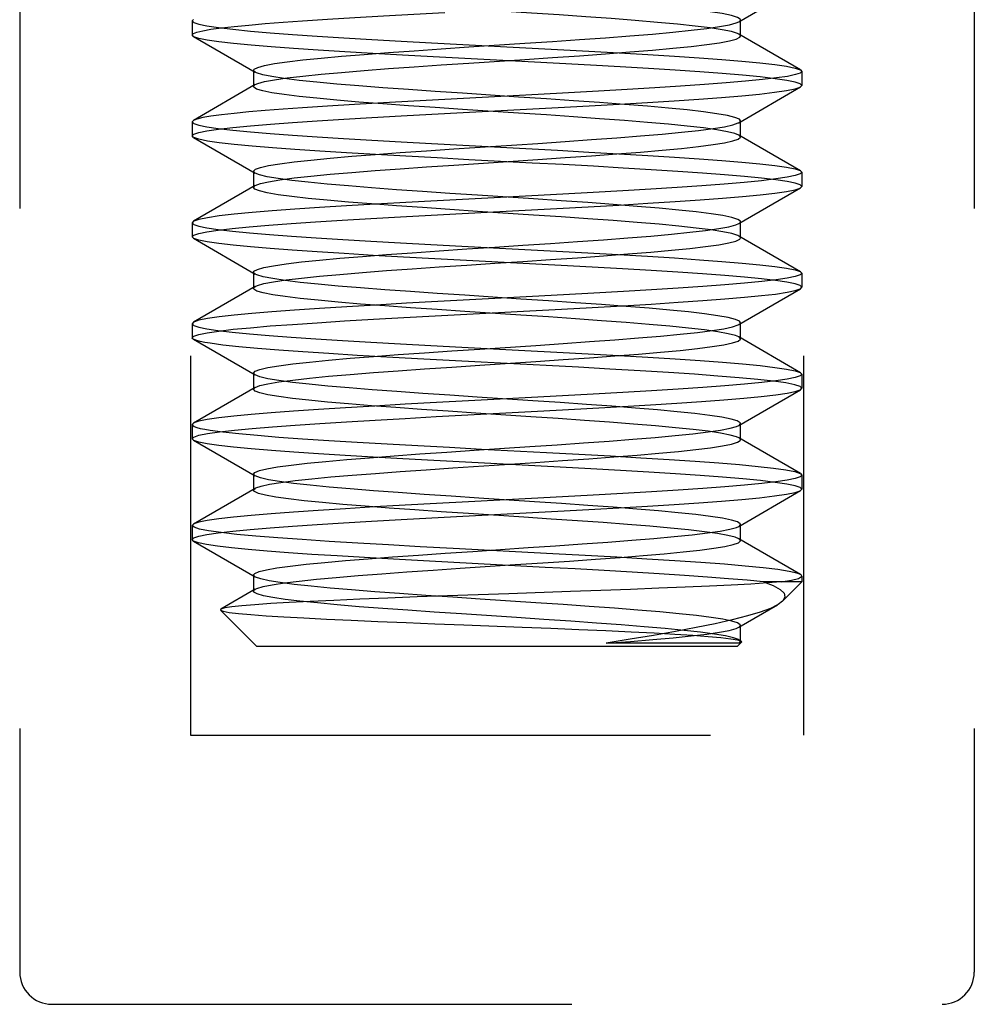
# Model space of a CAD drawing. Header units: inches. Extents: x 0 to 29.3, y 0 to 19.
# Tile 55 of 67: x 16.317 to 16.613, y 14.119 to 14.424. Entities that reach past the tile are written whole.
import ezdxf

# ---------------------------------------------------------------- set-up
doc = ezdxf.new("R2010")
doc.units = ezdxf.units.IN
doc.header["$LTSCALE"] = 1.612069
doc.header["$MEASUREMENT"] = 0
doc.linetypes.add('HIDDEN', pattern=[0.2, 0.1, -0.1])
doc.layers.add('02___PRT_ALL_AXES', color=7, linetype='CONTINUOUS')
doc.layers.add('DEFAULT_2', color=8, linetype='HIDDEN')

msp = doc.modelspace()

# ---------------------------------------------------------------- linework, layer by layer
at = {"layer": '02___PRT_ALL_AXES', "color": 8, "linetype": 'HIDDEN'}
msp.add_line((16.5599, 14.25146), (16.5599, 14.24963), dxfattribs=at)
at = {"layer": 'DEFAULT_2', "color": 8, "linetype": 'HIDDEN'}
for p, q in [((16.3704, 14.64213), (16.3704, 14.20213)), ((16.5604, 14.64213), (16.5604, 14.20213)), ((16.3174, 14.52663), (16.3174, 14.12863)), ((16.6134, 14.52663), (16.6134, 14.12863)), ((16.54042, 14.42336), (16.55951, 14.43445)), ((16.37129, 14.42406), (16.3709, 14.42361)), ((16.3709, 14.42361), (16.3709, 14.41925)), ((16.5409, 14.41893), (16.5409, 14.42393)), ((16.37129, 14.4188), (16.3709, 14.41925)), ((16.37129, 14.4188), (16.39039, 14.40771)), ((16.55951, 14.40841), (16.54042, 14.4195)), ((16.3899, 14.40828), (16.3899, 14.40328)), ((16.55951, 14.40841), (16.5599, 14.40796)), ((16.5599, 14.40796), (16.5599, 14.4036)), ((16.39039, 14.40385), (16.37129, 14.39276)), ((16.54042, 14.39206), (16.55951, 14.40315)), ((16.55951, 14.40315), (16.5599, 14.4036)), ((16.47815, 14.40081), (16.4492, 14.39928)), ((16.37129, 14.39276), (16.3709, 14.39231)), ((16.3709, 14.39231), (16.3709, 14.38795)), ((16.5409, 14.38763), (16.5409, 14.39263)), ((16.37129, 14.3875), (16.3709, 14.38795)), ((16.37129, 14.3875), (16.39039, 14.37641)), ((16.55951, 14.37711), (16.54042, 14.3882)), ((16.45205, 14.38392), (16.47805, 14.38564)), ((16.45205, 14.37892), (16.47805, 14.38064)), ((16.3899, 14.37698), (16.3899, 14.37198)), ((16.39039, 14.37641), (16.3899, 14.37698)), ((16.55951, 14.37711), (16.5599, 14.37666)), ((16.5599, 14.37666), (16.5599, 14.3723)), ((16.39039, 14.37255), (16.37129, 14.36146)), ((16.3899, 14.37198), (16.39039, 14.37255)), ((16.54042, 14.36076), (16.55951, 14.37185)), ((16.55951, 14.37185), (16.5599, 14.3723)), ((16.37129, 14.36146), (16.3709, 14.36101)), ((16.3709, 14.36101), (16.3709, 14.35665)), ((16.5409, 14.35633), (16.5409, 14.36133)), ((16.37129, 14.3562), (16.3709, 14.35665)), ((16.37129, 14.3562), (16.39039, 14.34511)), ((16.55951, 14.34581), (16.54042, 14.3569)), ((16.3899, 14.34568), (16.3899, 14.34068)), ((16.55951, 14.34581), (16.5599, 14.34536)), ((16.5599, 14.34536), (16.5599, 14.341)), ((16.39039, 14.34125), (16.37129, 14.33016)), ((16.54042, 14.32946), (16.55951, 14.34055)), ((16.55951, 14.34055), (16.5599, 14.341)), ((16.37129, 14.33016), (16.3709, 14.32971)), ((16.3709, 14.32971), (16.3709, 14.32535)), ((16.5409, 14.32503), (16.5409, 14.33003)), ((16.55951, 14.31451), (16.54042, 14.3256)), ((16.37129, 14.3249), (16.39039, 14.31381)), ((16.3899, 14.31438), (16.3899, 14.30938)), ((16.39039, 14.31381), (16.3899, 14.31438)), ((16.55951, 14.31451), (16.5599, 14.31406)), ((16.5599, 14.31406), (16.5599, 14.3097)), ((16.39039, 14.30995), (16.37129, 14.29886)), ((16.3899, 14.30938), (16.39039, 14.30995)), ((16.54042, 14.29816), (16.55951, 14.30925)), ((16.55951, 14.30925), (16.5599, 14.3097)), ((16.37129, 14.29886), (16.3709, 14.29841)), ((16.3709, 14.29841), (16.3709, 14.29405)), ((16.5409, 14.29373), (16.5409, 14.29873)), ((16.37129, 14.2936), (16.3709, 14.29405)), ((16.37129, 14.2936), (16.39039, 14.28251)), ((16.55951, 14.28321), (16.54042, 14.2943)), ((16.45175, 14.285), (16.47737, 14.2867)), ((16.3899, 14.28308), (16.3899, 14.27808)), ((16.39039, 14.28251), (16.3899, 14.28308)), ((16.55951, 14.28321), (16.5599, 14.28276)), ((16.5599, 14.28276), (16.5599, 14.2784)), ((16.39039, 14.27865), (16.37129, 14.26756)), ((16.54042, 14.26686), (16.55951, 14.27795)), ((16.55951, 14.27795), (16.5599, 14.2784)), ((16.37129, 14.26756), (16.3709, 14.26711)), ((16.3709, 14.26711), (16.3709, 14.26275)), ((16.5409, 14.26243), (16.5409, 14.26743)), ((16.37129, 14.2623), (16.3709, 14.26275)), ((16.37129, 14.2623), (16.39039, 14.25121)), ((16.55951, 14.25191), (16.54042, 14.263)), ((16.3899, 14.25178), (16.3899, 14.24678)), ((16.5599, 14.24963), (16.54802, 14.24963)), ((16.55393, 14.24365), (16.5599, 14.24963)), ((16.39039, 14.24735), (16.37977, 14.24118)), ((16.37977, 14.24118), (16.37966, 14.24087)), ((16.3909, 14.22963), (16.37966, 14.24087)), ((16.54042, 14.23556), (16.55235, 14.24249)), ((16.5409, 14.23113), (16.5409, 14.23613)), ((16.54052, 14.23063), (16.4993, 14.23063)), ((16.5399, 14.22963), (16.54122, 14.23095)), ((16.5411, 14.2313), (16.54042, 14.2317)), ((16.54052, 14.23063), (16.5409, 14.23113)), ((16.5411, 14.2313), (16.54122, 14.23095)), ((16.5399, 14.22963), (16.3909, 14.22963)), ((16.3704, 14.20213), (16.5604, 14.20213)), ((16.3274, 14.11863), (16.6034, 14.11863))]:
    msp.add_line(p, q, dxfattribs=at)
for points in [[(16.5409, 14.42393), (16.54083, 14.42415), (16.53995, 14.42472), (16.53807, 14.4253), (16.53523, 14.42587), (16.53146, 14.42645), (16.52681, 14.42702), (16.52135, 14.4276), (16.51514, 14.42817), (16.50827, 14.42875), (16.50083, 14.42932), (16.49292, 14.4299), (16.48465, 14.43047), (16.47612, 14.43105), (16.45874, 14.4322)], [(16.40506, 14.42363), (16.41286, 14.42414), (16.42128, 14.42466), (16.43026, 14.42518), (16.43965, 14.4257), (16.44926, 14.42622)], [(16.54042, 14.4195), (16.53995, 14.41972), (16.53807, 14.4203), (16.53523, 14.42087), (16.53146, 14.42145), (16.52681, 14.42202), (16.52135, 14.4226), (16.51514, 14.42317), (16.50827, 14.42375), (16.50083, 14.42432), (16.49292, 14.4249), (16.48465, 14.42547), (16.47612, 14.42605), (16.45874, 14.4272)], [(16.3709, 14.41925), (16.37126, 14.41968), (16.37234, 14.42012), (16.37416, 14.42056), (16.37671, 14.42101), (16.37996, 14.42145), (16.38389, 14.42189), (16.38841, 14.42233), (16.39348, 14.42277), (16.39905, 14.4232), (16.40506, 14.42363)], [(16.3709, 14.42361), (16.3714, 14.4231), (16.37292, 14.42258), (16.37546, 14.42206), (16.379, 14.42153), (16.38352, 14.42101), (16.38893, 14.42048), (16.39511, 14.41996), (16.40203, 14.41945), (16.40965, 14.41893), (16.41787, 14.41841), (16.42657, 14.4179), (16.43568, 14.41738), (16.44514, 14.41686), (16.45482, 14.41634), (16.47437, 14.41531)], [(16.47407, 14.41668), (16.48264, 14.41725), (16.49099, 14.41783), (16.499, 14.4184), (16.50656, 14.41898), (16.51357, 14.41955), (16.51994, 14.42013), (16.52559, 14.4207), (16.53044, 14.42128), (16.53442, 14.42185), (16.53748, 14.42243), (16.53959, 14.423), (16.54042, 14.42336)], [(16.54042, 14.42336), (16.54071, 14.42358), (16.5409, 14.42393)], [(16.47502, 14.41092), (16.45543, 14.41195), (16.44566, 14.41247), (16.43612, 14.41299), (16.42694, 14.41351), (16.4182, 14.41403), (16.40997, 14.41455), (16.40234, 14.41507), (16.39538, 14.41558), (16.38915, 14.4161), (16.38368, 14.41663), (16.37911, 14.41716), (16.37551, 14.41769), (16.37294, 14.41821), (16.37141, 14.41873), (16.37129, 14.4188)], [(16.4172, 14.41266), (16.42421, 14.41323), (16.43176, 14.41381), (16.43977, 14.41438), (16.44811, 14.41495), (16.45669, 14.41553), (16.47407, 14.41668)], [(16.47407, 14.41168), (16.48264, 14.41225), (16.49099, 14.41283), (16.499, 14.4134), (16.50656, 14.41398), (16.51357, 14.41455), (16.51994, 14.41513), (16.52559, 14.4157), (16.53044, 14.41628), (16.53442, 14.41685), (16.53748, 14.41743), (16.53959, 14.418), (16.54071, 14.41858), (16.5409, 14.41893)], [(16.5409, 14.41893), (16.54083, 14.41915), (16.54042, 14.4195)], [(16.47437, 14.41531), (16.4842, 14.41479), (16.49387, 14.41426), (16.50325, 14.41373), (16.51217, 14.41321), (16.52045, 14.41269), (16.52811, 14.41217), (16.53509, 14.41166), (16.54135, 14.41114), (16.54688, 14.41061), (16.55152, 14.41008), (16.55519, 14.40954), (16.55782, 14.40901), (16.55939, 14.40848), (16.55951, 14.40841)], [(16.3899, 14.40828), (16.39009, 14.40863), (16.39121, 14.40921), (16.39331, 14.40978), (16.39637, 14.41036), (16.40034, 14.41093), (16.40519, 14.41151), (16.41083, 14.41208), (16.4172, 14.41266)], [(16.4172, 14.40766), (16.42421, 14.40823), (16.43176, 14.40881), (16.43977, 14.40938), (16.44811, 14.40995), (16.45669, 14.41053), (16.47407, 14.41168)], [(16.5599, 14.4036), (16.55939, 14.40412), (16.55785, 14.40464), (16.55525, 14.40517), (16.55162, 14.4057), (16.54701, 14.40623), (16.5415, 14.40676), (16.53525, 14.40728), (16.52827, 14.4078), (16.52064, 14.40832), (16.5124, 14.40883), (16.50362, 14.40935), (16.4944, 14.40987), (16.48481, 14.41039), (16.47502, 14.41092)], [(16.39039, 14.40771), (16.38998, 14.40806), (16.3899, 14.40828)], [(16.47212, 14.40001), (16.45474, 14.40116), (16.44621, 14.40174), (16.43793, 14.40231), (16.43002, 14.40289), (16.42258, 14.40346), (16.4157, 14.40403), (16.40949, 14.40461), (16.40402, 14.40518), (16.39937, 14.40576), (16.3956, 14.40633), (16.39275, 14.40691), (16.39087, 14.40748), (16.39039, 14.40771)], [(16.39039, 14.40385), (16.39121, 14.40421), (16.39331, 14.40478), (16.39637, 14.40536), (16.40034, 14.40593), (16.40519, 14.40651), (16.41083, 14.40708), (16.4172, 14.40766)], [(16.5599, 14.40796), (16.55942, 14.40746), (16.55795, 14.40695), (16.5555, 14.40643), (16.55209, 14.40592), (16.54773, 14.4054), (16.54248, 14.40489), (16.53649, 14.40438), (16.52976, 14.40387), (16.52234, 14.40336), (16.51431, 14.40285), (16.50579, 14.40234), (16.49686, 14.40183), (16.48761, 14.40132), (16.47815, 14.40081)], [(16.3709, 14.38795), (16.37141, 14.38846), (16.37292, 14.38898), (16.37546, 14.3895), (16.379, 14.39003), (16.38351, 14.39055), (16.38893, 14.39108), (16.39512, 14.3916), (16.40204, 14.39211), (16.40967, 14.39263), (16.41789, 14.39315), (16.4266, 14.39367), (16.43573, 14.39418), (16.44522, 14.3947), (16.45493, 14.39522), (16.4647, 14.39574), (16.47451, 14.39626), (16.48432, 14.39678), (16.49395, 14.3973), (16.50326, 14.39783), (16.51212, 14.39835), (16.52037, 14.39887), (16.52801, 14.39938), (16.535, 14.3999), (16.54129, 14.40042), (16.54683, 14.40095), (16.55149, 14.40148), (16.55517, 14.40202), (16.55781, 14.40255), (16.55938, 14.40308), (16.55951, 14.40315)], [(16.3899, 14.40328), (16.39009, 14.40363), (16.39039, 14.40385)], [(16.47212, 14.39501), (16.45474, 14.39616), (16.44621, 14.39674), (16.43793, 14.39731), (16.43002, 14.39789), (16.42258, 14.39846), (16.4157, 14.39903), (16.40949, 14.39961), (16.40402, 14.40018), (16.39937, 14.40076), (16.3956, 14.40133), (16.39275, 14.40191), (16.39087, 14.40248), (16.38998, 14.40306), (16.3899, 14.40328)], [(16.4492, 14.39928), (16.4396, 14.39876), (16.43023, 14.39824), (16.42126, 14.39771), (16.41286, 14.3972), (16.40506, 14.39669)], [(16.5409, 14.39263), (16.54055, 14.39312), (16.5392, 14.39369), (16.53688, 14.39426), (16.5336, 14.39484), (16.52942, 14.39541), (16.52439, 14.39599), (16.51857, 14.39656), (16.51204, 14.39714), (16.5049, 14.39771), (16.49723, 14.39829), (16.48914, 14.39886), (16.48073, 14.39944), (16.47212, 14.40001)], [(16.40506, 14.39669), (16.39905, 14.39626), (16.39348, 14.39583), (16.38841, 14.39539), (16.38389, 14.39495), (16.37996, 14.39451), (16.37671, 14.39407), (16.37416, 14.39362), (16.37234, 14.39318), (16.37129, 14.39276)], [(16.3709, 14.39231), (16.3714, 14.3918), (16.37292, 14.39128), (16.37545, 14.39076), (16.37899, 14.39023), (16.38351, 14.38971), (16.38892, 14.38918), (16.39509, 14.38867), (16.40201, 14.38815), (16.40963, 14.38763), (16.41785, 14.38711), (16.42655, 14.3866), (16.43567, 14.38608), (16.44512, 14.38556), (16.45479, 14.38505), (16.47435, 14.38401)], [(16.54042, 14.3882), (16.5392, 14.38869), (16.53688, 14.38926), (16.5336, 14.38984), (16.52942, 14.39041), (16.52439, 14.39099), (16.51857, 14.39156), (16.51204, 14.39214), (16.5049, 14.39271), (16.49723, 14.39329), (16.48914, 14.39386), (16.48073, 14.39444), (16.47212, 14.39501)], [(16.54042, 14.39206), (16.54089, 14.39254), (16.5409, 14.39263)], [(16.47805, 14.38564), (16.48654, 14.38622), (16.49474, 14.38679), (16.50255, 14.38737), (16.50987, 14.38794), (16.5166, 14.38852), (16.52265, 14.38909), (16.52793, 14.38967), (16.53239, 14.39024), (16.53595, 14.39082), (16.53858, 14.39139), (16.54023, 14.39197), (16.54042, 14.39206)], [(16.45672, 14.38058), (16.44687, 14.38111), (16.43717, 14.38164), (16.42774, 14.38217), (16.41877, 14.3827), (16.41043, 14.38322), (16.40273, 14.38374), (16.39574, 14.38425), (16.38948, 14.38477), (16.38394, 14.3853), (16.3793, 14.38583), (16.37562, 14.38637), (16.37299, 14.3869), (16.37142, 14.38743), (16.37129, 14.3875)], [(16.47805, 14.38064), (16.48654, 14.38122), (16.49474, 14.38179), (16.50255, 14.38237), (16.50987, 14.38294), (16.5166, 14.38352), (16.52265, 14.38409), (16.52793, 14.38467), (16.53239, 14.38524), (16.53595, 14.38582), (16.53858, 14.38639), (16.54023, 14.38697), (16.54089, 14.38754), (16.5409, 14.38763)], [(16.5409, 14.38763), (16.54055, 14.38812), (16.54042, 14.3882)], [(16.3899, 14.37698), (16.39048, 14.3776), (16.39206, 14.37817), (16.3946, 14.37875), (16.39809, 14.37932), (16.40248, 14.3799), (16.4077, 14.38047), (16.41368, 14.38105), (16.42036, 14.38162), (16.42763, 14.3822), (16.43541, 14.38277), (16.44359, 14.38335), (16.45205, 14.38392)], [(16.47435, 14.38401), (16.48418, 14.38349), (16.49385, 14.38296), (16.50323, 14.38243), (16.51216, 14.38191), (16.52045, 14.38139), (16.52811, 14.38087), (16.53509, 14.38036), (16.54135, 14.37984), (16.54688, 14.37931), (16.55152, 14.37877), (16.55519, 14.37824), (16.55782, 14.37771), (16.55939, 14.37718), (16.55951, 14.37711)], [(16.5599, 14.3723), (16.5594, 14.37282), (16.55788, 14.37333), (16.55538, 14.37385), (16.55191, 14.37436), (16.54746, 14.37489), (16.54212, 14.37541), (16.53599, 14.37592), (16.5291, 14.37644), (16.52148, 14.37696), (16.51324, 14.37748), (16.50448, 14.378), (16.49532, 14.37852), (16.48589, 14.37904), (16.47627, 14.37955), (16.45672, 14.38058)], [(16.39039, 14.37255), (16.39206, 14.37317), (16.3946, 14.37375), (16.39809, 14.37432), (16.40248, 14.3749), (16.4077, 14.37547), (16.41368, 14.37605), (16.42036, 14.37662), (16.42763, 14.3772), (16.43541, 14.37777), (16.44359, 14.37835), (16.45205, 14.37892)], [(16.5599, 14.37666), (16.5594, 14.37615), (16.55789, 14.37563), (16.55537, 14.37511), (16.55186, 14.37459), (16.54738, 14.37407), (16.542, 14.37354), (16.53584, 14.37303), (16.52894, 14.37251), (16.52132, 14.37199), (16.5131, 14.37147), (16.50438, 14.37095), (16.49525, 14.37044), (16.48582, 14.36992), (16.47618, 14.36941), (16.46644, 14.36889), (16.45664, 14.36837), (16.4468, 14.36785), (16.4371, 14.36732), (16.42768, 14.36679), (16.41871, 14.36626), (16.41037, 14.36574), (16.40268, 14.36522), (16.3957, 14.3647), (16.38944, 14.36418), (16.38392, 14.36366), (16.37928, 14.36312), (16.37561, 14.36259), (16.37298, 14.36206), (16.37142, 14.36153), (16.37129, 14.36146)], [(16.4594, 14.36955), (16.45078, 14.37013), (16.44235, 14.3707), (16.43422, 14.37128), (16.42652, 14.37185), (16.41933, 14.37243), (16.41275, 14.373), (16.40687, 14.37358), (16.40177, 14.37415), (16.39751, 14.37472), (16.39416, 14.3753), (16.39176, 14.37587), (16.39039, 14.37641)], [(16.3709, 14.35665), (16.37141, 14.35717), (16.37293, 14.35768), (16.37544, 14.3582), (16.37891, 14.35872), (16.38331, 14.35923), (16.38858, 14.35975), (16.39467, 14.36026), (16.40153, 14.36078), (16.40914, 14.3613), (16.41741, 14.36182), (16.42624, 14.36235), (16.43549, 14.36287), (16.44495, 14.36339), (16.45459, 14.3639), (16.46431, 14.36442), (16.47409, 14.36493), (16.48395, 14.36546), (16.49368, 14.36599), (16.50315, 14.36652), (16.51218, 14.36705), (16.52061, 14.36758), (16.52836, 14.36811), (16.53531, 14.36862), (16.54151, 14.36914), (16.54699, 14.36966), (16.55158, 14.37019), (16.55522, 14.37073), (16.55783, 14.37126), (16.55939, 14.37178), (16.55951, 14.37185)], [(16.4594, 14.36455), (16.45078, 14.36513), (16.44235, 14.3657), (16.43422, 14.36628), (16.42652, 14.36685), (16.41933, 14.36743), (16.41275, 14.368), (16.40687, 14.36858), (16.40177, 14.36915), (16.39751, 14.36972), (16.39416, 14.3703), (16.39176, 14.37087), (16.39033, 14.37145), (16.3899, 14.37198)], [(16.5409, 14.36133), (16.54086, 14.36151), (16.54005, 14.36208), (16.53825, 14.36266), (16.53548, 14.36323), (16.53178, 14.36381), (16.5272, 14.36438), (16.52179, 14.36495), (16.51564, 14.36553), (16.50882, 14.3661), (16.50142, 14.36668), (16.49354, 14.36725), (16.48529, 14.36783), (16.47677, 14.3684), (16.4594, 14.36955)], [(16.54042, 14.3569), (16.54005, 14.35708), (16.53825, 14.35766), (16.53548, 14.35823), (16.53178, 14.35881), (16.5272, 14.35938), (16.52179, 14.35995), (16.51564, 14.36053), (16.50882, 14.3611), (16.50142, 14.36168), (16.49354, 14.36225), (16.48529, 14.36283), (16.47677, 14.3634), (16.4594, 14.36455)], [(16.3709, 14.36101), (16.37141, 14.3605), (16.37291, 14.35998), (16.37542, 14.35947), (16.3789, 14.35895), (16.38336, 14.35842), (16.38871, 14.3579), (16.39485, 14.35739), (16.40173, 14.35687), (16.40934, 14.35635), (16.41756, 14.35583), (16.4263, 14.35531), (16.43545, 14.35479), (16.44486, 14.35428), (16.45447, 14.35376), (16.474, 14.35273)], [(16.3899, 14.34568), (16.39005, 14.34599), (16.39109, 14.34656), (16.39311, 14.34714), (16.3961, 14.34771), (16.40001, 14.34829), (16.40479, 14.34886), (16.41037, 14.34944), (16.41669, 14.35001), (16.42365, 14.35059), (16.43117, 14.35116), (16.43914, 14.35174), (16.44747, 14.35231), (16.45603, 14.35289), (16.46472, 14.35346), (16.47341, 14.35403), (16.482, 14.35461), (16.49037, 14.35518), (16.4984, 14.35576), (16.506, 14.35633), (16.51306, 14.35691), (16.51948, 14.35748), (16.52519, 14.35806), (16.5301, 14.35863), (16.53415, 14.35921), (16.53728, 14.35978), (16.53947, 14.36036), (16.54042, 14.36076)], [(16.54042, 14.36076), (16.54066, 14.36093), (16.5409, 14.36133)], [(16.45597, 14.34932), (16.44611, 14.34985), (16.4364, 14.35038), (16.42696, 14.35091), (16.41798, 14.35144), (16.40959, 14.35197), (16.40191, 14.3525), (16.39503, 14.35301), (16.38892, 14.35352), (16.38358, 14.35404), (16.3791, 14.35456), (16.37553, 14.35508), (16.37296, 14.35561), (16.37142, 14.35613), (16.37129, 14.3562)], [(16.39039, 14.34125), (16.39109, 14.34156), (16.39311, 14.34214), (16.3961, 14.34271), (16.40001, 14.34329), (16.40479, 14.34386), (16.41037, 14.34444), (16.41669, 14.34501), (16.42365, 14.34559), (16.43117, 14.34616), (16.43914, 14.34674), (16.44747, 14.34731), (16.45603, 14.34789), (16.46472, 14.34846), (16.47341, 14.34903), (16.482, 14.34961), (16.49037, 14.35018), (16.4984, 14.35076), (16.506, 14.35133), (16.51306, 14.35191), (16.51948, 14.35248), (16.52519, 14.35306), (16.5301, 14.35363), (16.53415, 14.35421), (16.53728, 14.35478), (16.53947, 14.35536), (16.54066, 14.35593), (16.5409, 14.35633)], [(16.5409, 14.35633), (16.54086, 14.35651), (16.54042, 14.3569)], [(16.474, 14.35273), (16.48385, 14.35221), (16.49357, 14.35168), (16.50302, 14.35115), (16.51203, 14.35062), (16.52042, 14.35009), (16.52816, 14.34957), (16.53514, 14.34905), (16.54139, 14.34853), (16.5469, 14.348), (16.55154, 14.34747), (16.5552, 14.34694), (16.55783, 14.34641), (16.55939, 14.34588), (16.55951, 14.34581)], [(16.5599, 14.341), (16.55939, 14.34152), (16.55787, 14.34204), (16.55532, 14.34256), (16.5518, 14.34308), (16.54739, 14.34359), (16.54211, 14.34411), (16.53603, 14.34462), (16.52917, 14.34514), (16.52152, 14.34566), (16.51319, 14.34618), (16.50427, 14.34671), (16.4949, 14.34724), (16.48527, 14.34777), (16.47548, 14.34829), (16.45597, 14.34932)], [(16.5599, 14.34536), (16.5594, 14.34485), (16.55789, 14.34433), (16.5554, 14.34382), (16.55193, 14.3433), (16.5475, 14.34278), (16.54217, 14.34226), (16.53606, 14.34174), (16.52919, 14.34123), (16.52159, 14.34071), (16.51336, 14.34019), (16.5046, 14.33967), (16.49543, 14.33915), (16.48603, 14.33863), (16.47643, 14.33812), (16.46671, 14.3376), (16.45692, 14.33709), (16.44706, 14.33656), (16.43732, 14.33603), (16.42785, 14.3355), (16.41881, 14.33497), (16.41037, 14.33444), (16.4026, 14.33391), (16.39562, 14.3334), (16.38938, 14.33288), (16.38387, 14.33235), (16.37925, 14.33182), (16.3756, 14.33129), (16.37298, 14.33076), (16.37142, 14.33023), (16.37129, 14.33016)], [(16.39039, 14.34511), (16.39001, 14.34541), (16.3899, 14.34568)], [(16.47278, 14.33737), (16.4554, 14.33852), (16.44685, 14.33909), (16.43855, 14.33967), (16.43061, 14.34024), (16.42312, 14.34082), (16.4162, 14.34139), (16.40994, 14.34197), (16.40441, 14.34254), (16.39969, 14.34312), (16.39585, 14.34369), (16.39293, 14.34426), (16.39098, 14.34484), (16.39039, 14.34511)], [(16.3709, 14.32535), (16.37142, 14.32587), (16.37296, 14.32639), (16.37554, 14.32692), (16.37912, 14.32744), (16.38363, 14.32797), (16.38899, 14.32848), (16.39511, 14.329), (16.40199, 14.32951), (16.40969, 14.33003), (16.41808, 14.33056), (16.42707, 14.33109), (16.43652, 14.33163), (16.44624, 14.33216), (16.45609, 14.33268), (16.46586, 14.3332), (16.4756, 14.33371), (16.48536, 14.33424), (16.49496, 14.33476), (16.50431, 14.33529), (16.51322, 14.33582), (16.52154, 14.33634), (16.52919, 14.33687), (16.53605, 14.33738), (16.54214, 14.3379), (16.5474, 14.33841), (16.55181, 14.33892), (16.55533, 14.33944), (16.55787, 14.33996), (16.55939, 14.34048), (16.55951, 14.34055)], [(16.3899, 14.34068), (16.39005, 14.34099), (16.39039, 14.34125)], [(16.47278, 14.33237), (16.4554, 14.33352), (16.44685, 14.33409), (16.43855, 14.33467), (16.43061, 14.33524), (16.42312, 14.33582), (16.4162, 14.33639), (16.40994, 14.33697), (16.40441, 14.33754), (16.39969, 14.33812), (16.39585, 14.33869), (16.39293, 14.33926), (16.39098, 14.33984), (16.39001, 14.34041), (16.3899, 14.34068)], [(16.5409, 14.33003), (16.54061, 14.33047), (16.53934, 14.33105), (16.53709, 14.33162), (16.53388, 14.3322), (16.52977, 14.33277), (16.5248, 14.33335), (16.51904, 14.33392), (16.51256, 14.33449), (16.50546, 14.33507), (16.49783, 14.33564), (16.48977, 14.33622), (16.48138, 14.33679), (16.47278, 14.33737)], [(16.54042, 14.3256), (16.53934, 14.32605), (16.53709, 14.32662), (16.53388, 14.3272), (16.52977, 14.32777), (16.5248, 14.32835), (16.51904, 14.32892), (16.51256, 14.32949), (16.50546, 14.33007), (16.49783, 14.33064), (16.48977, 14.33122), (16.48138, 14.33179), (16.47278, 14.33237)], [(16.3709, 14.32971), (16.37141, 14.3292), (16.37292, 14.32868), (16.37541, 14.32817), (16.37888, 14.32765), (16.3833, 14.32713), (16.38862, 14.32661), (16.39473, 14.32609), (16.40161, 14.32558), (16.40922, 14.32506), (16.41748, 14.32454), (16.42628, 14.32401), (16.43549, 14.32349), (16.44492, 14.32297), (16.45454, 14.32246), (16.47406, 14.32143)], [(16.4774, 14.323), (16.4859, 14.32358), (16.49413, 14.32415), (16.50197, 14.32472), (16.50933, 14.3253), (16.51611, 14.32587), (16.52221, 14.32645), (16.52756, 14.32702), (16.53208, 14.3276), (16.53571, 14.32817), (16.53841, 14.32875), (16.54014, 14.32932), (16.54042, 14.32946)], [(16.54042, 14.32946), (16.54088, 14.3299), (16.5409, 14.33003)], [(16.37129, 14.3249), (16.37106, 14.32506), (16.3709, 14.32535)], [(16.4774, 14.318), (16.4859, 14.31858), (16.49413, 14.31915), (16.50197, 14.31972), (16.50933, 14.3203), (16.51611, 14.32087), (16.52221, 14.32145), (16.52756, 14.32202), (16.53208, 14.3226), (16.53571, 14.32317), (16.53841, 14.32375), (16.54014, 14.32432), (16.54088, 14.3249), (16.5409, 14.32503)], [(16.5409, 14.32503), (16.54061, 14.32547), (16.54042, 14.3256)], [(16.37651, 14.32363), (16.37481, 14.32391), (16.37341, 14.3242), (16.37232, 14.32449), (16.37153, 14.32478), (16.37129, 14.3249)], [(16.46051, 14.31778), (16.45057, 14.31831), (16.44078, 14.31884), (16.43124, 14.31937), (16.422, 14.3199), (16.41325, 14.32044), (16.40516, 14.32097), (16.39776, 14.3215), (16.39111, 14.32203), (16.38531, 14.32256), (16.38043, 14.32309), (16.37651, 14.32363)], [(16.3899, 14.31438), (16.3904, 14.31495), (16.3919, 14.31553), (16.39438, 14.3161), (16.39779, 14.31668), (16.40211, 14.31725), (16.40727, 14.31783), (16.4132, 14.3184), (16.41983, 14.31898), (16.42706, 14.31955), (16.4348, 14.32013), (16.44295, 14.3207), (16.4514, 14.32128), (16.46003, 14.32185), (16.4774, 14.323)], [(16.47406, 14.32143), (16.48393, 14.3209), (16.49367, 14.32037), (16.50314, 14.31984), (16.51218, 14.31931), (16.52061, 14.31878), (16.52837, 14.31825), (16.53532, 14.31774), (16.54152, 14.31722), (16.54699, 14.3167), (16.55158, 14.31617), (16.55522, 14.31564), (16.55783, 14.31511), (16.55939, 14.31458), (16.55951, 14.31451)], [(16.39039, 14.30995), (16.3919, 14.31053), (16.39438, 14.3111), (16.39779, 14.31168), (16.40211, 14.31225), (16.40727, 14.31283), (16.4132, 14.3134), (16.41983, 14.31398), (16.42706, 14.31455), (16.4348, 14.31513), (16.44295, 14.3157), (16.4514, 14.31628), (16.46003, 14.31685), (16.4774, 14.318)], [(16.5599, 14.3097), (16.55936, 14.31023), (16.55771, 14.31077), (16.55495, 14.31132), (16.5511, 14.31187), (16.54623, 14.31241), (16.54045, 14.31295), (16.53391, 14.31349), (16.52663, 14.31401), (16.51855, 14.31455), (16.5098, 14.31509), (16.50044, 14.31563), (16.49066, 14.31618), (16.48066, 14.31672), (16.46051, 14.31778)], [(16.5599, 14.31406), (16.5594, 14.31354), (16.55788, 14.31303), (16.55538, 14.31251), (16.55191, 14.312), (16.5475, 14.31148), (16.54219, 14.31096), (16.53608, 14.31045), (16.52921, 14.30993), (16.52158, 14.30941), (16.5133, 14.30888), (16.50446, 14.30836), (16.4952, 14.30783), (16.48574, 14.30732), (16.47609, 14.3068), (16.46636, 14.30629), (16.45656, 14.30577), (16.44669, 14.30524), (16.43695, 14.30471), (16.42748, 14.30418), (16.41845, 14.30365), (16.41002, 14.30312), (16.40228, 14.30259), (16.39536, 14.30208), (16.38919, 14.30156), (16.38376, 14.30104), (16.3792, 14.30051), (16.37558, 14.29998), (16.37297, 14.29946), (16.37142, 14.29893), (16.37129, 14.29886)], [(16.39438, 14.31266), (16.39191, 14.31323), (16.39039, 14.31381)], [(16.4593, 14.30696), (16.45075, 14.30753), (16.44239, 14.3081), (16.43434, 14.30867), (16.42669, 14.30924), (16.41955, 14.30981), (16.413, 14.31038), (16.40714, 14.31095), (16.40204, 14.31152), (16.39777, 14.31209), (16.39438, 14.31266)], [(16.3709, 14.29405), (16.37142, 14.29457), (16.37299, 14.2951), (16.37563, 14.29563), (16.37931, 14.29617), (16.38397, 14.2967), (16.38951, 14.29723), (16.3958, 14.29775), (16.40279, 14.29827), (16.41044, 14.29878), (16.4187, 14.2993), (16.42758, 14.29982), (16.43692, 14.30035), (16.44658, 14.30088), (16.4564, 14.3014), (16.46621, 14.30192), (16.47598, 14.30243), (16.48567, 14.30295), (16.49515, 14.30347), (16.50427, 14.30399), (16.51298, 14.3045), (16.52121, 14.30502), (16.52884, 14.30554), (16.53576, 14.30606), (16.54194, 14.30658), (16.54734, 14.3071), (16.55184, 14.30763), (16.55536, 14.30815), (16.55788, 14.30867), (16.5594, 14.30919), (16.55951, 14.30925)], [(16.39438, 14.30766), (16.39191, 14.30823), (16.39041, 14.30881), (16.3899, 14.30938)], [(16.4588, 14.30199), (16.45031, 14.30256), (16.44202, 14.30312), (16.43402, 14.30369), (16.42644, 14.30426), (16.41935, 14.30482), (16.41286, 14.30539), (16.40705, 14.30596), (16.40199, 14.30652), (16.39775, 14.30709), (16.39438, 14.30766)], [(16.5409, 14.29873), (16.54081, 14.29898), (16.53988, 14.29955), (16.53797, 14.30012), (16.53512, 14.30069), (16.53136, 14.30126), (16.52674, 14.30183), (16.52131, 14.3024), (16.51516, 14.30297), (16.50835, 14.30354), (16.50099, 14.30411), (16.49316, 14.30468), (16.48496, 14.30525), (16.47652, 14.30582), (16.4593, 14.30696)], [(16.54042, 14.2943), (16.53968, 14.29463), (16.53767, 14.29519), (16.53472, 14.29576), (16.53087, 14.29633), (16.52619, 14.29689), (16.52071, 14.29746), (16.51452, 14.29803), (16.5077, 14.29859), (16.50033, 14.29916), (16.49251, 14.29973), (16.48434, 14.30029), (16.47593, 14.30086), (16.4588, 14.30199)], [(16.3709, 14.29841), (16.37106, 14.29812), (16.37153, 14.29784), (16.37232, 14.29755), (16.37341, 14.29726), (16.37481, 14.29697), (16.37651, 14.29669)], [(16.47557, 14.29158), (16.48404, 14.29215), (16.49227, 14.29272), (16.50014, 14.29329), (16.50756, 14.29386), (16.51443, 14.29443), (16.52066, 14.295), (16.52617, 14.29557), (16.53089, 14.29614), (16.53475, 14.29671), (16.5377, 14.29727), (16.53971, 14.29784), (16.54042, 14.29816)], [(16.54042, 14.29816), (16.54075, 14.29841), (16.5409, 14.29873)], [(16.37651, 14.29669), (16.38043, 14.29616), (16.38531, 14.29562), (16.3911, 14.29509), (16.39774, 14.29456), (16.40514, 14.29403), (16.41324, 14.2935), (16.42202, 14.29296), (16.4313, 14.29243), (16.44087, 14.29189), (16.45068, 14.29137), (16.46061, 14.29084)], [(16.45559, 14.28674), (16.44581, 14.28727), (16.43625, 14.28779), (16.42705, 14.28831), (16.4183, 14.28882), (16.41007, 14.28934), (16.40243, 14.28986), (16.39546, 14.29038), (16.38922, 14.2909), (16.38373, 14.29142), (16.37915, 14.29195), (16.37553, 14.29248), (16.37295, 14.29301), (16.37141, 14.29353), (16.37129, 14.2936)], [(16.3899, 14.28308), (16.39032, 14.2836), (16.39171, 14.28417), (16.39407, 14.28474), (16.39735, 14.28531), (16.40153, 14.28588), (16.40654, 14.28645), (16.41232, 14.28702), (16.41879, 14.28759), (16.42587, 14.28816), (16.43347, 14.28873), (16.44148, 14.2893), (16.44981, 14.28987), (16.45834, 14.29044), (16.47557, 14.29158)], [(16.47737, 14.2867), (16.48575, 14.28727), (16.49387, 14.28783), (16.50162, 14.2884), (16.5089, 14.28896), (16.51562, 14.28953), (16.5217, 14.2901), (16.52704, 14.29066), (16.53159, 14.29123), (16.53528, 14.2918), (16.53808, 14.29236), (16.53993, 14.29293), (16.54082, 14.2935), (16.5409, 14.29373)], [(16.5409, 14.29373), (16.54074, 14.29406), (16.54042, 14.2943)], [(16.46061, 14.29084), (16.48074, 14.28977), (16.49077, 14.28923), (16.50058, 14.28869), (16.50998, 14.28814), (16.51879, 14.2876), (16.5269, 14.28706), (16.53416, 14.28653), (16.54064, 14.286), (16.54636, 14.28546), (16.55116, 14.28492), (16.55498, 14.28438), (16.55773, 14.28383), (16.55936, 14.28329), (16.55951, 14.28321)], [(16.5599, 14.2784), (16.5594, 14.27892), (16.55786, 14.27944), (16.55527, 14.27997), (16.55165, 14.2805), (16.54706, 14.28103), (16.54158, 14.28156), (16.53533, 14.28208), (16.52836, 14.28259), (16.52072, 14.28311), (16.51249, 14.28363), (16.50373, 14.28414), (16.49453, 14.28466), (16.48496, 14.28519), (16.47519, 14.28571), (16.45559, 14.28674)], [(16.5599, 14.28276), (16.5594, 14.28224), (16.55788, 14.28173), (16.55538, 14.28121), (16.55191, 14.2807), (16.54749, 14.28018), (16.54219, 14.27966), (16.53608, 14.27915), (16.52921, 14.27863), (16.52158, 14.27811), (16.5133, 14.27758), (16.50445, 14.27706), (16.49519, 14.27653), (16.48571, 14.27602), (16.47606, 14.2755), (16.46633, 14.27498), (16.45654, 14.27447), (16.44667, 14.27394), (16.43692, 14.27341), (16.42745, 14.27288), (16.41842, 14.27234), (16.41, 14.27181), (16.40226, 14.27129), (16.39534, 14.27078), (16.38917, 14.27026), (16.38375, 14.26974), (16.37919, 14.26921), (16.37557, 14.26868), (16.37297, 14.26815), (16.37142, 14.26763), (16.37129, 14.26756)], [(16.39039, 14.27865), (16.39062, 14.27877), (16.39229, 14.27934), (16.39489, 14.2799), (16.39841, 14.28047), (16.40279, 14.28103), (16.40799, 14.2816), (16.41392, 14.28217), (16.42052, 14.28273), (16.42769, 14.2833), (16.43536, 14.28387), (16.44341, 14.28443), (16.45175, 14.285)], [(16.45976, 14.27563), (16.45121, 14.2762), (16.44284, 14.27677), (16.43477, 14.27734), (16.42709, 14.27791), (16.41992, 14.27848), (16.41334, 14.27905), (16.40744, 14.27962), (16.4023, 14.28019), (16.39798, 14.28075), (16.39455, 14.28132), (16.39203, 14.28189), (16.39039, 14.28251)], [(16.3709, 14.26275), (16.37141, 14.26326), (16.37292, 14.26378), (16.37545, 14.2643), (16.37897, 14.26482), (16.38348, 14.26535), (16.38888, 14.26587), (16.39506, 14.26639), (16.40198, 14.26691), (16.40961, 14.26743), (16.41783, 14.26795), (16.42654, 14.26846), (16.43567, 14.26898), (16.44515, 14.2695), (16.45485, 14.27002), (16.46462, 14.27053), (16.47442, 14.27105), (16.48424, 14.27158), (16.49389, 14.2721), (16.50323, 14.27263), (16.51211, 14.27315), (16.52037, 14.27367), (16.52801, 14.27418), (16.535, 14.2747), (16.54129, 14.27522), (16.54683, 14.27575), (16.55149, 14.27628), (16.55517, 14.27682), (16.55781, 14.27735), (16.55938, 14.27788), (16.55951, 14.27795)], [(16.3899, 14.27808), (16.38993, 14.2782), (16.39039, 14.27865)], [(16.4737, 14.26971), (16.45657, 14.27084), (16.44812, 14.27141), (16.4399, 14.27197), (16.432, 14.27254), (16.42453, 14.27311), (16.41759, 14.27367), (16.41127, 14.27424), (16.40565, 14.2748), (16.4008, 14.27537), (16.39678, 14.27594), (16.39365, 14.2765), (16.39145, 14.27707), (16.3902, 14.27764), (16.3899, 14.27808)], [(16.5409, 14.26743), (16.54083, 14.26765), (16.53995, 14.26822), (16.5381, 14.26879), (16.5353, 14.26936), (16.53159, 14.26993), (16.52701, 14.2705), (16.52163, 14.27107), (16.51551, 14.27164), (16.50874, 14.27221), (16.5014, 14.27278), (16.49359, 14.27335), (16.48542, 14.27392), (16.47698, 14.27449), (16.45976, 14.27563)], [(16.45177, 14.26001), (16.44161, 14.26055), (16.43174, 14.2611), (16.42228, 14.26165), (16.41333, 14.26219), (16.40501, 14.26274), (16.39742, 14.26329), (16.39064, 14.26383), (16.38476, 14.26438), (16.37985, 14.26493), (16.37597, 14.26547), (16.37317, 14.26602), (16.37147, 14.26656), (16.3709, 14.26711)], [(16.54042, 14.263), (16.53925, 14.26348), (16.53698, 14.26404), (16.5338, 14.26461), (16.52973, 14.26518), (16.52483, 14.26574), (16.51916, 14.26631), (16.5128, 14.26687), (16.50582, 14.26744), (16.49833, 14.26801), (16.49041, 14.26857), (16.48216, 14.26914), (16.4737, 14.26971)], [(16.54042, 14.26686), (16.54072, 14.26708), (16.5409, 14.26743)], [(16.3899, 14.25178), (16.39027, 14.25227), (16.39161, 14.25284), (16.39391, 14.25341), (16.39715, 14.25398), (16.40128, 14.25455), (16.40625, 14.25512), (16.41198, 14.25569), (16.41842, 14.25626), (16.42547, 14.25683), (16.43304, 14.2574), (16.44104, 14.25797), (16.44935, 14.25854), (16.45787, 14.25911), (16.4665, 14.25968), (16.4751, 14.26025), (16.48358, 14.26082), (16.49183, 14.26139), (16.49972, 14.26196), (16.50717, 14.26253), (16.51408, 14.2631), (16.52034, 14.26367), (16.52589, 14.26423), (16.53065, 14.2648), (16.53456, 14.26537), (16.53757, 14.26594), (16.53963, 14.26651), (16.54042, 14.26686)], [(16.45207, 14.25563), (16.4426, 14.25614), (16.43332, 14.25665), (16.42436, 14.25716), (16.41586, 14.25767), (16.40797, 14.25818), (16.40071, 14.25868), (16.39414, 14.25918), (16.38826, 14.25968), (16.38308, 14.26019), (16.37873, 14.26071), (16.3753, 14.26122), (16.37285, 14.26174), (16.37129, 14.2623)], [(16.45396, 14.25385), (16.47108, 14.25498), (16.47958, 14.25555), (16.48791, 14.25611), (16.49594, 14.25668), (16.50357, 14.25725), (16.51072, 14.25781), (16.51728, 14.25838), (16.52317, 14.25895), (16.52831, 14.25951), (16.53264, 14.26008), (16.5361, 14.26064), (16.53865, 14.26121), (16.54025, 14.26178), (16.54089, 14.26234), (16.5409, 14.26243)], [(16.5409, 14.26243), (16.54055, 14.26291), (16.54042, 14.263)], [(16.55951, 14.25191), (16.55838, 14.25236), (16.55597, 14.2529), (16.55247, 14.25345), (16.54793, 14.254), (16.54239, 14.25454), (16.53593, 14.25509), (16.52862, 14.25564), (16.52055, 14.25618), (16.51182, 14.25673), (16.50252, 14.25727), (16.49279, 14.25782), (16.48272, 14.25837), (16.45177, 14.26001)], [(16.54802, 14.24963), (16.543, 14.25013), (16.5372, 14.25063), (16.53068, 14.25113), (16.5235, 14.25163), (16.51569, 14.25213), (16.50736, 14.25263), (16.49863, 14.25314), (16.48959, 14.25364), (16.48037, 14.25413), (16.45207, 14.25563)], [(16.39039, 14.25121), (16.38991, 14.2517), (16.3899, 14.25178)], [(16.39039, 14.24735), (16.39097, 14.24762), (16.39288, 14.24818), (16.39573, 14.24875), (16.39948, 14.24932), (16.40408, 14.24988), (16.40947, 14.25045), (16.41558, 14.25102), (16.42234, 14.25158), (16.42965, 14.25215), (16.43743, 14.25271), (16.44557, 14.25328), (16.45396, 14.25385)], [(16.5599, 14.25146), (16.55967, 14.25181), (16.55951, 14.25191)], [(16.46023, 14.2443), (16.45167, 14.24487), (16.44329, 14.24544), (16.4352, 14.24601), (16.4275, 14.24658), (16.4203, 14.24715), (16.41368, 14.24771), (16.40775, 14.24828), (16.40256, 14.24885), (16.3982, 14.24942), (16.39471, 14.24999), (16.39215, 14.25056), (16.39054, 14.25113), (16.39039, 14.25121)], [(16.55356, 14.24963), (16.54925, 14.2493), (16.54406, 14.24897), (16.53806, 14.24864), (16.5313, 14.24831), (16.52378, 14.24798), (16.51561, 14.24764), (16.50684, 14.2473), (16.49765, 14.24696), (16.48822, 14.24662)], [(16.54802, 14.24963), (16.55106, 14.24847), (16.55319, 14.2473), (16.5544, 14.24613), (16.55469, 14.24496), (16.55406, 14.24379), (16.55393, 14.24365)], [(16.55356, 14.24963), (16.55675, 14.25017), (16.55885, 14.25072), (16.55983, 14.25126), (16.5599, 14.25146)], [(16.48822, 14.24662), (16.46912, 14.24596), (16.4596, 14.24563), (16.45003, 14.24529), (16.44063, 14.24495), (16.43151, 14.2446), (16.42285, 14.24426), (16.41481, 14.24391), (16.40748, 14.24357), (16.40098, 14.24324), (16.39527, 14.2429), (16.39035, 14.24257), (16.38629, 14.24223), (16.38314, 14.24189), (16.38097, 14.24155), (16.37977, 14.24118)], [(16.3899, 14.24678), (16.39001, 14.24705), (16.39039, 14.24735)], [(16.47147, 14.23855), (16.45435, 14.23969), (16.44595, 14.24025), (16.4378, 14.24082), (16.43, 14.24139), (16.42266, 14.24195), (16.41588, 14.24252), (16.40973, 14.24309), (16.40431, 14.24365), (16.39967, 14.24422), (16.39588, 14.24479), (16.39299, 14.24535), (16.39103, 14.24592), (16.39004, 14.24648), (16.3899, 14.24678)], [(16.5409, 14.23613), (16.54085, 14.23632), (16.54002, 14.23689), (16.53823, 14.23746), (16.53548, 14.23803), (16.53181, 14.2386), (16.52728, 14.23917), (16.52194, 14.23974), (16.51586, 14.24031), (16.50912, 14.24088), (16.50181, 14.24145), (16.49403, 14.24202), (16.48587, 14.24259), (16.47744, 14.24316), (16.46023, 14.2443)], [(16.55393, 14.24365), (16.55255, 14.24261), (16.55235, 14.24249)], [(16.37966, 14.24087), (16.38052, 14.24052), (16.3824, 14.24017), (16.38527, 14.23983), (16.38909, 14.23948), (16.39378, 14.23913), (16.39929, 14.23878), (16.40555, 14.23844), (16.41253, 14.23809), (16.42023, 14.23773), (16.4285, 14.23738), (16.4372, 14.23702), (16.44616, 14.23666), (16.45515, 14.23631)], [(16.55235, 14.24249), (16.55018, 14.24143), (16.547, 14.24025), (16.54304, 14.23906), (16.53837, 14.23786), (16.53305, 14.23667), (16.52715, 14.23547), (16.52074, 14.23426), (16.51391, 14.23305), (16.50673, 14.23184), (16.4993, 14.23063)], [(16.54042, 14.2317), (16.54031, 14.23176), (16.53875, 14.23232), (16.53624, 14.23289), (16.53282, 14.23346), (16.52852, 14.23402), (16.52342, 14.23459), (16.51756, 14.23516), (16.51103, 14.23572), (16.50391, 14.23629), (16.4963, 14.23686), (16.48828, 14.23742), (16.47997, 14.23799), (16.47147, 14.23855)], [(16.45515, 14.23631), (16.47316, 14.2356), (16.48205, 14.23525), (16.49078, 14.23488), (16.49915, 14.23452), (16.50698, 14.23416), (16.51415, 14.2338), (16.52051, 14.23344), (16.52609, 14.23309), (16.53087, 14.23274), (16.53481, 14.23238), (16.53787, 14.23202), (16.53998, 14.23166), (16.5411, 14.2313)], [(16.4993, 14.23063), (16.50678, 14.23119), (16.51371, 14.23176), (16.52002, 14.23233), (16.52561, 14.2329), (16.53042, 14.23347), (16.53437, 14.23404), (16.53743, 14.23461), (16.53954, 14.23518), (16.54042, 14.23556)], [(16.54042, 14.23556), (16.54069, 14.23575), (16.5409, 14.23613)], [(16.5409, 14.23113), (16.5409, 14.23119), (16.54042, 14.2317)], [(16.54122, 14.23095), (16.54112, 14.23087), (16.54097, 14.23079), (16.54077, 14.23071), (16.54052, 14.23063)]]:
    msp.add_lwpolyline(points, dxfattribs=at)
for centre, start, end in [((16.3274, 14.12863), 180, 270), ((16.6034, 14.12863), 270, 360)]:
    msp.add_arc(centre, 0.01, start, end, dxfattribs=at)

doc.saveas('drawing.dxf')
